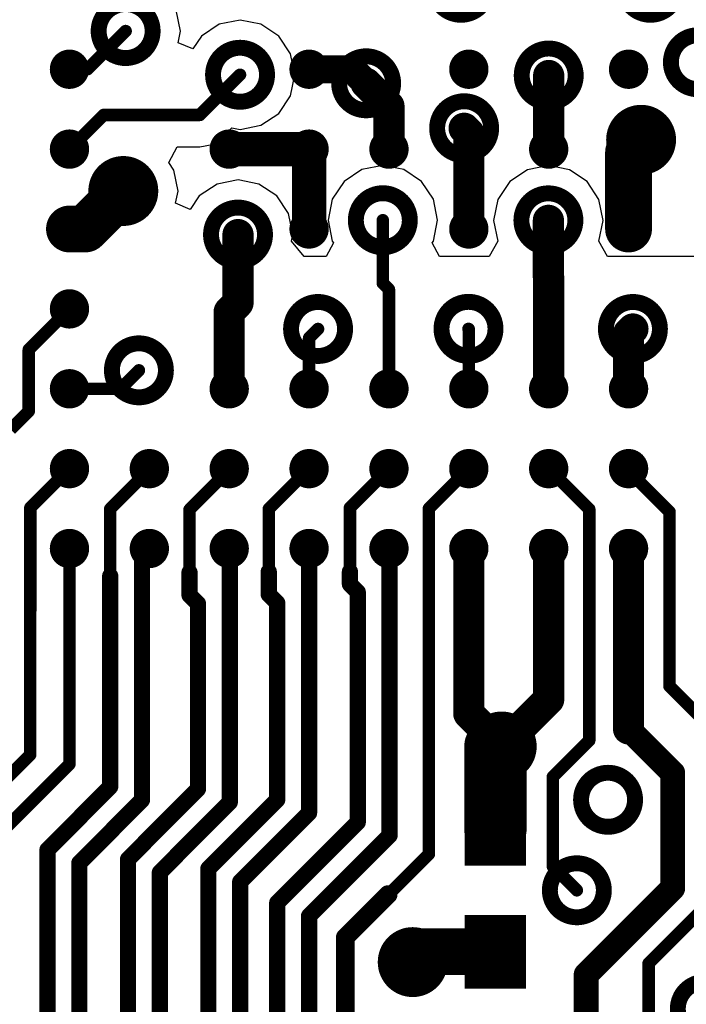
# Model space of a CAD drawing. Extents: x 32 to 97, y 17 to 119.
# Tile 11 of 24: x 67.92 to 73.35, y 83.02 to 91.03. Entities that reach past the tile are written whole.
import ezdxf

# ---------------------------------------------------------------- set-up
doc = ezdxf.new("R2010")
doc.units = 0
doc.layers.add('TOPLAYER', color=1, linetype='CONTINUOUS')

msp = doc.modelspace()

# ---------------------------------------------------------------- linework, layer by layer
at = {"layer": 'TOPLAYER'}
for p, q in [((69.22924178, 90.93854304), (69.19533532, 91.10900498)), ((69.71471197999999, 91.02838283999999), (69.54425004, 90.99447638)), ((69.88517392, 90.99447638), (69.71471197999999, 91.02838283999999)), ((69.21020956, 90.84286123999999), (69.22924178, 90.93854304)), ((69.54425004, 90.99447638), (69.39973927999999, 90.89791574)), ((70.02968468, 90.89791574), (69.88517392, 90.99447638)), ((69.39973927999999, 90.89791574), (69.32984101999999, 90.79330838)), ((70.12624532, 90.75340498), (70.02968468, 90.89791574)), ((69.32984101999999, 90.79330838), (69.21020956, 90.84286123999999)), ((70.16015177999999, 90.58294303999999), (70.12624532, 90.75340498)), ((70.12624532, 90.4124811), (70.16015177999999, 90.58294303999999)), ((70.02968468, 90.26797033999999), (70.12624532, 90.4124811)), ((69.88517392, 90.1714097), (70.02968468, 90.26797033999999)), ((69.57093782, 90.0729212), (69.64865927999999, 90.15064265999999)), ((69.64865927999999, 90.15064265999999), (69.71471197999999, 90.13750324)), ((69.71471197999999, 90.13750324), (69.88517392, 90.1714097)), ((69.4869197, 90.01678212), (69.57093782, 90.0729212)), ((69.13448454, 89.87006918), (69.20236604, 89.99706918)), ((69.20236604, 89.99706918), (69.38781397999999, 89.99706918)), ((69.38781397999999, 89.99706918), (69.4869197, 90.01678212)), ((69.17628531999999, 89.80750898), (69.13448454, 89.87006918)), ((70.70630004, 89.81083638), (70.56178928, 89.71427573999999)), ((70.87676198, 89.84474284), (70.70630004, 89.81083638)), ((71.04722392, 89.81083638), (70.87676198, 89.84474284)), ((71.19173468, 89.71427573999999), (71.04722392, 89.81083638)), ((72.22423198, 89.84372683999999), (72.05377003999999, 89.80982037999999)), ((72.39469392, 89.80982037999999), (72.22423198, 89.84372683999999)), ((69.21019178, 89.63704704), (69.17628531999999, 89.80750898)), ((72.05377003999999, 89.80982037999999), (71.90925928, 89.71325974)), ((72.53920468, 89.71325974), (72.39469392, 89.80982037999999)), ((69.52774004, 89.69399638), (69.38322928, 89.59743574)), ((69.69820198, 89.72790284), (69.52774004, 89.69399638)), ((69.86866392, 89.69399638), (69.69820198, 89.72790284)), ((70.01317467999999, 89.59743574), (69.86866392, 89.69399638)), ((70.56178928, 89.71427573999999), (70.46522863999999, 89.56976497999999)), ((71.28829531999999, 89.56976497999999), (71.19173468, 89.71427573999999)), ((71.90925928, 89.71325974), (71.81269864, 89.56874898)), ((72.63576531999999, 89.56874898), (72.53920468, 89.71325974)), ((69.19037216, 89.5374003), (69.21019178, 89.63704704)), ((69.38322928, 89.59743574), (69.31000361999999, 89.48784744)), ((70.10973532, 89.45292497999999), (70.01317467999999, 89.59743574)), ((69.31000361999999, 89.48784744), (69.19037216, 89.5374003)), ((70.46522863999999, 89.56976497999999), (70.43132218, 89.39930303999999)), ((71.32220178, 89.39930303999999), (71.28829531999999, 89.56976497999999)), ((71.81269864, 89.56874898), (71.77879218, 89.39828704)), ((72.66967178, 89.39828704), (72.63576531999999, 89.56874898)), ((70.14364178, 89.28246304), (70.10973532, 89.45292497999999)), ((70.43132218, 89.39930303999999), (70.46522863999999, 89.2288411)), ((71.28829531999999, 89.2288411), (71.32220178, 89.39930303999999)), ((71.77879218, 89.39828704), (71.81269864, 89.22782764)), ((72.63576531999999, 89.22782764), (72.66967178, 89.39828704)), ((70.13323794, 89.23015681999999), (70.14364178, 89.28246304)), ((70.2374643, 89.10315428), (70.13323794, 89.23015681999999)), ((70.4743701, 89.21516066), (70.4145023, 89.10315428)), ((70.46522863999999, 89.2288411), (70.4743701, 89.21516066)), ((71.27915386, 89.21516066), (71.28829531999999, 89.2288411)), ((71.33902166, 89.10315428), (71.27915386, 89.21516066)), ((71.81269864, 89.22782764), (71.74325757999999, 89.10315428)), ((72.70520637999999, 89.10315428), (72.63576531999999, 89.22782764)), ((70.4145023, 89.10315428), (70.2374643, 89.10315428)), ((71.74325757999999, 89.10315428), (71.33902166, 89.10315428)), ((74.2952667, 89.10315428), (72.70520637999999, 89.10315428))]:
    msp.add_line(p, q, dxfattribs=at)
for points, const_width in [([(71.29332198, 91.29058703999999, 1), (71.73274198, 91.29058703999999, 1)], 0.12954), ([(72.83510197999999, 91.29058703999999, 1), (73.27452198, 91.29058703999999, 1)], 0.12954), ([(68.56409198, 90.93854304, 1), (69.00351198, 90.93854304, 1)], 0.12954), ([(68.75840198, 90.93854304, 1), (68.80920198, 90.93854304, 1)], 0.0508), ([(73.22118198, 90.68479703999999, 1), (73.66060198, 90.68479703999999, 1)], 0.12954), ([(69.49500198, 90.58294303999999, 1), (69.93442198, 90.58294303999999, 1)], 0.12954), ([(72.00706197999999, 90.57684703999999, 1), (72.44648198, 90.57684703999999, 1)], 0.12954), ([(68.24664023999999, 90.62784769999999, 1), (68.40663991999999, 90.62784769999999, 1)], 0.15999968), ([(70.19664141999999, 90.62784769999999, 1), (70.35664109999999, 90.62784769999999, 1)], 0.15999968), ([(70.52116198, 90.51334704, 1), (70.96058198, 90.51334704, 1)], 0.12954), ([(71.49664136, 90.62784769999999, 1), (71.65664104, 90.62784769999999, 1)], 0.15999968), ([(72.79664129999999, 90.62784769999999, 1), (72.95664097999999, 90.62784769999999, 1)], 0.15999968), ([(70.21940998, 90.62790104, 1), (70.33370998, 90.62790104, 1)], 0.1143), ([(70.56916798, 90.62790104, 1), (70.68346797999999, 90.62790104, 1)], 0.1143), ([(70.56916798, 90.62790104, 1), (70.68346797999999, 90.62790104, 1)], 0.1143), ([(72.16301797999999, 90.57659303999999, 1), (72.29001798, 90.57659303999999, 1)], 0.127), ([(72.16301797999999, 90.57659303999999, 1), (72.29001798, 90.57659303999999, 1)], 0.127), ([(72.16327197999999, 90.57684703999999, 1), (72.29027198, 90.57684703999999, 1)], 0.127), ([(68.30120198, 90.62790104, 1), (68.35200198, 90.62790104, 1)], 0.0508), ([(68.44775998, 90.62790104, 1), (68.49855998, 90.62790104, 1)], 0.0508), ([(68.44775998, 90.62790104, 1), (68.49855998, 90.62790104, 1)], 0.0508), ([(69.68931198, 90.58294303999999, 1), (69.74011198, 90.58294303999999, 1)], 0.0508), ([(70.67737197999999, 90.51334704, 1), (70.80437198, 90.51334704, 1)], 0.127), ([(70.68372198, 90.51334704, 1), (70.79802198, 90.51334704, 1)], 0.1143), ([(70.86304598, 90.32767304, 1), (70.99004597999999, 90.32767304, 1)], 0.127), ([(70.86304598, 90.32767304, 1), (70.99004597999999, 90.32767304, 1)], 0.127), ([(71.31872197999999, 90.14758703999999, 1), (71.75814197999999, 90.14758703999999, 1)], 0.12954), ([(68.57933197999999, 90.25604503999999, 1), (68.63013198, 90.25604503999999, 1)], 0.0508), ([(68.57933197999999, 90.25604503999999, 1), (68.63013198, 90.25604503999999, 1)], 0.0508), ([(69.36241398, 90.25604503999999, 1), (69.41321398, 90.25604503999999, 1)], 0.0508), ([(69.36241398, 90.25604503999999, 1), (69.41321398, 90.25604503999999, 1)], 0.0508), ([(72.75890197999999, 90.05360703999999, 1), (73.19832198, 90.05360703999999, 1)], 0.12954), ([(71.47493198, 90.14758703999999, 1), (71.60193197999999, 90.14758703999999, 1)], 0.127), ([(71.51303198, 90.10948703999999, 1), (71.64003197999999, 90.10948703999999, 1)], 0.127), ([(71.51303198, 90.10948703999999, 1), (71.64003197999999, 90.10948703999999, 1)], 0.127), ([(72.88336197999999, 90.05360703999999, 1), (73.07386197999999, 90.05360703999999, 1)], 0.1905), ([(68.24664023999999, 89.97784646, 1), (68.40663991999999, 89.97784646, 1)], 0.15999968), ([(69.54664018, 89.97784646, 1), (69.70663986, 89.97784646, 1)], 0.15999968), ([(70.19664141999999, 89.97784646, 1), (70.35664109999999, 89.97784646, 1)], 0.15999968), ([(70.84664011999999, 89.97784646, 1), (71.0066398, 89.97784646, 1)], 0.15999968), ([(72.14664259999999, 89.97784646, 1), (72.30664227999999, 89.97784646, 1)], 0.15999968), ([(72.78125398, 89.95149904, 1), (72.97175398, 89.95149904, 1)], 0.1905), ([(72.78125398, 89.95149904, 1), (72.97175398, 89.95149904, 1)], 0.1905), ([(69.55672398, 89.97791504, 1), (69.69642397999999, 89.97791504, 1)], 0.1397), ([(70.20670998, 89.97791504, 1), (70.34640997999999, 89.97791504, 1)], 0.1397), ([(70.20670998, 89.97791504, 1), (70.34640997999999, 89.97791504, 1)], 0.1397), ([(70.86304598, 89.97791504, 1), (70.99004597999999, 89.97791504, 1)], 0.127), ([(72.16301797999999, 89.97791504, 1), (72.29001798, 89.97791504, 1)], 0.127), ([(68.30120198, 89.97791504, 1), (68.35200198, 89.97791504, 1)], 0.0508), ([(68.54504198, 89.63704704, 1), (68.98446197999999, 89.63704704, 1)], 0.12954), ([(68.66950197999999, 89.63704704, 1), (68.86000197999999, 89.63704704, 1)], 0.1905), ([(70.65705197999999, 89.39930303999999, 1), (71.09647197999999, 89.39930303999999, 1)], 0.12954), ([(72.00452197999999, 89.39828704, 1), (72.44394197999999, 89.39828704, 1)], 0.12954), ([(68.23135198, 89.32792904, 1), (68.42185198, 89.32792904, 1)], 0.1905), ([(68.36038398, 89.32792904, 1), (68.55088398, 89.32792904, 1)], 0.1905), ([(68.36038398, 89.32792904, 1), (68.55088398, 89.32792904, 1)], 0.1905), ([(69.47849198, 89.28246304, 1), (69.91791198, 89.28246304, 1)], 0.12954), ([(72.16073198, 89.39828704, 1), (72.28773197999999, 89.39828704, 1)], 0.127), ([(72.78125398, 89.32792904, 1), (72.97175398, 89.32792904, 1)], 0.1905), ([(68.24664023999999, 89.32784776, 1), (68.40663991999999, 89.32784776, 1)], 0.15999968), ([(70.19664141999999, 89.32784776, 1), (70.35664109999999, 89.32784776, 1)], 0.15999968), ([(70.20670998, 89.32792904, 1), (70.34640997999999, 89.32792904, 1)], 0.1397), ([(70.85136198, 89.39930303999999, 1), (70.90216198, 89.39930303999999, 1)], 0.0508), ([(71.49664136, 89.32784776, 1), (71.65664104, 89.32784776, 1)], 0.15999968), ([(71.51303198, 89.32792904, 1), (71.64003197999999, 89.32792904, 1)], 0.127), ([(72.79664129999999, 89.32784776, 1), (72.95664097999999, 89.32784776, 1)], 0.15999968), ([(69.63470198, 89.28246304, 1), (69.76170198, 89.28246304, 1)], 0.127), ([(72.16073198, 88.93600703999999, 1), (72.28773197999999, 88.93600703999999, 1)], 0.127), ([(72.16073198, 88.93600703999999, 1), (72.28773197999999, 88.93600703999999, 1)], 0.127), ([(72.16301797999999, 88.93372104, 1), (72.29001798, 88.93372104, 1)], 0.127), ([(72.16301797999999, 88.93372104, 1), (72.29001798, 88.93372104, 1)], 0.127), ([(70.85136198, 88.88622303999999, 1), (70.90216198, 88.88622303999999, 1)], 0.0508), ([(70.85136198, 88.88622303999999, 1), (70.90216198, 88.88622303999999, 1)], 0.0508), ([(69.63470198, 88.72620304, 1), (69.76170198, 88.72620304, 1)], 0.127), ([(69.63470198, 88.72620304, 1), (69.76170198, 88.72620304, 1)], 0.127), ([(70.90114598, 88.83643904, 1), (70.95194597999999, 88.83643904, 1)], 0.0508), ([(70.90114598, 88.83643904, 1), (70.95194597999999, 88.83643904, 1)], 0.0508), ([(68.24664023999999, 88.67784651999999, 1), (68.40663991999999, 88.67784651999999, 1)], 0.15999968), ([(69.56307398, 88.65457504, 1), (69.69007398, 88.65457504, 1)], 0.127), ([(69.56307398, 88.65457504, 1), (69.69007398, 88.65457504, 1)], 0.127), ([(70.13000198, 88.51436704, 1), (70.56942198, 88.51436704, 1)], 0.12954), ([(71.35428198, 88.51538303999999, 1), (71.79370198, 88.51538303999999, 1)], 0.12954), ([(72.69235398, 88.51436704, 1), (73.13177397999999, 88.51436704, 1)], 0.12954), ([(68.30120198, 88.67794303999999, 1), (68.35200198, 88.67794303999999, 1)], 0.0508), ([(72.84856398, 88.51436704, 1), (72.97556397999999, 88.51436704, 1)], 0.127), ([(70.32431197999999, 88.51436704, 1), (70.37511198, 88.51436704, 1)], 0.0508), ([(71.54859198, 88.51538303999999, 1), (71.59939198, 88.51538303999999, 1)], 0.0508), ([(71.55113198, 88.51284303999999, 1), (71.60193197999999, 88.51284303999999, 1)], 0.0508), ([(71.55113198, 88.51284303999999, 1), (71.60193197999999, 88.51284303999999, 1)], 0.0508), ([(72.81300397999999, 88.47880703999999, 1), (72.94000398, 88.47880703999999, 1)], 0.127), ([(72.81300397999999, 88.47880703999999, 1), (72.94000398, 88.47880703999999, 1)], 0.127), ([(68.67204198, 88.17781704, 1), (69.11146198, 88.17781704, 1)], 0.12954), ([(70.25115998, 88.44121503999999, 1), (70.30195997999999, 88.44121503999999, 1)], 0.0508), ([(70.25115998, 88.44121503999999, 1), (70.30195997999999, 88.44121503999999, 1)], 0.0508), ([(67.96973197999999, 88.34647303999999, 1), (68.02053198, 88.34647303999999, 1)], 0.0508), ([(67.96973197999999, 88.34647303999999, 1), (68.02053198, 88.34647303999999, 1)], 0.0508), ([(68.86635197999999, 88.17781704, 1), (68.91715198, 88.17781704, 1)], 0.0508), ([(68.24664023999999, 88.02784781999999, 1), (68.40663991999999, 88.02784781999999, 1)], 0.15999968), ([(69.54664018, 88.02784781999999, 1), (69.70663986, 88.02784781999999, 1)], 0.15999968), ([(69.56307398, 88.02795703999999, 1), (69.69007398, 88.02795703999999, 1)], 0.127), ([(70.19664141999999, 88.02784781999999, 1), (70.35664109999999, 88.02784781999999, 1)], 0.15999968), ([(70.84664011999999, 88.02784781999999, 1), (71.0066398, 88.02784781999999, 1)], 0.15999968), ([(71.49664136, 88.02784781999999, 1), (71.65664104, 88.02784781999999, 1)], 0.15999968), ([(72.14664259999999, 88.02784781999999, 1), (72.30664227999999, 88.02784781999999, 1)], 0.15999968), ([(72.16301797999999, 88.02795703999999, 1), (72.29001798, 88.02795703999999, 1)], 0.127), ([(72.79664129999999, 88.02784781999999, 1), (72.95664097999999, 88.02784781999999, 1)], 0.15999968), ([(72.81300397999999, 88.02795703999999, 1), (72.94000398, 88.02795703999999, 1)], 0.127), ([(68.30120198, 88.02795703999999, 1), (68.35200198, 88.02795703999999, 1)], 0.0508), ([(68.71649198, 88.02795703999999, 1), (68.76729198, 88.02795703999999, 1)], 0.0508), ([(68.71649198, 88.02795703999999, 1), (68.76729198, 88.02795703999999, 1)], 0.0508), ([(70.25115998, 88.02795703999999, 1), (70.30195997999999, 88.02795703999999, 1)], 0.0508), ([(70.90114598, 88.02795703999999, 1), (70.95194597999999, 88.02795703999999, 1)], 0.0508), ([(71.55113198, 88.02795703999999, 1), (71.60193197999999, 88.02795703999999, 1)], 0.0508), ([(67.96973197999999, 87.84507703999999, 1), (68.02053198, 87.84507703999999, 1)], 0.0508), ([(67.96973197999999, 87.84507703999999, 1), (68.02053198, 87.84507703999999, 1)], 0.0508), ([(68.24664023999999, 87.37784658, 1), (68.40663991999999, 87.37784658, 1)], 0.15999968), ([(68.89664148, 87.37784658, 1), (69.05664116, 87.37784658, 1)], 0.15999968), ([(69.54664018, 87.37784658, 1), (69.70663986, 87.37784658, 1)], 0.15999968), ([(70.19664141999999, 87.37784658, 1), (70.35664109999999, 87.37784658, 1)], 0.15999968), ([(70.84664011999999, 87.37784658, 1), (71.0066398, 87.37784658, 1)], 0.15999968), ([(71.49664136, 87.37784658, 1), (71.65664104, 87.37784658, 1)], 0.15999968), ([(72.14664259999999, 87.37784658, 1), (72.30664227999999, 87.37784658, 1)], 0.15999968), ([(72.79664129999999, 87.37784658, 1), (72.95664097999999, 87.37784658, 1)], 0.15999968), ([(68.30120198, 87.37797103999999, 1), (68.35200198, 87.37797103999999, 1)], 0.0508), ([(68.95118798, 87.37797103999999, 1), (69.00198798, 87.37797103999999, 1)], 0.0508), ([(68.95118798, 87.36857304, 1), (69.00198798, 87.36857304, 1)], 0.0508), ([(68.95118798, 87.36857304, 1), (69.00198798, 87.36857304, 1)], 0.0508), ([(69.60638098, 87.37255322, 1), (69.65718097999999, 87.37255322, 1)], 0.0508), ([(70.25115998, 87.37797103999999, 1), (70.30195997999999, 87.37797103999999, 1)], 0.0508), ([(70.90114598, 87.37797103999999, 1), (70.95194597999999, 87.37797103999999, 1)], 0.0508), ([(71.55113198, 87.37797103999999, 1), (71.60193197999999, 87.37797103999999, 1)], 0.0508), ([(72.20111797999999, 87.37797103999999, 1), (72.25191798, 87.37797103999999, 1)], 0.0508), ([(72.85110397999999, 87.37797103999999, 1), (72.90190398, 87.37797103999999, 1)], 0.0508), ([(72.85110397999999, 87.36044504, 1), (72.90190398, 87.36044504, 1)], 0.0508), ([(72.85110397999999, 87.36044504, 1), (72.90190398, 87.36044504, 1)], 0.0508), ([(67.98243198, 87.05920103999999, 1), (68.03323198, 87.05920103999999, 1)], 0.0508), ([(67.98243198, 87.05920103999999, 1), (68.03323198, 87.05920103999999, 1)], 0.0508), ([(68.63267198, 87.05005704, 1), (68.68347198, 87.05005704, 1)], 0.0508), ([(68.63267198, 87.05005704, 1), (68.68347198, 87.05005704, 1)], 0.0508), ([(69.27821297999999, 87.04438522, 1), (69.32901298, 87.04438522, 1)], 0.0508), ([(69.27821297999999, 87.04438522, 1), (69.32901298, 87.04438522, 1)], 0.0508), ([(69.92299197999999, 87.04980304, 1), (69.97379198, 87.04980304, 1)], 0.0508), ([(69.92299197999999, 87.04980304, 1), (69.97379198, 87.04980304, 1)], 0.0508), ([(70.58364598, 87.06047104, 1), (70.63444598, 87.06047104, 1)], 0.0508), ([(70.58364598, 87.06047104, 1), (70.63444598, 87.06047104, 1)], 0.0508), ([(71.22626598, 87.05310503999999, 1), (71.27706597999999, 87.05310503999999, 1)], 0.0508), ([(71.22626598, 87.05310503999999, 1), (71.27706597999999, 87.05310503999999, 1)], 0.0508), ([(72.53157198, 87.04751703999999, 1), (72.58237197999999, 87.04751703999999, 1)], 0.0508), ([(72.53157198, 87.04751703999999, 1), (72.58237197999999, 87.04751703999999, 1)], 0.0508), ([(73.17419197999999, 87.03735703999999, 1), (73.22499198, 87.03735703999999, 1)], 0.0508), ([(73.18456787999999, 87.02698113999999, 1), (73.23536788, 87.02698113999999, 1)], 0.0508), ([(68.24664023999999, 86.72784788, 1), (68.40663991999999, 86.72784788, 1)], 0.15999968), ([(68.89664148, 86.72784788, 1), (69.05664116, 86.72784788, 1)], 0.15999968), ([(69.54664018, 86.72784788, 1), (69.70663986, 86.72784788, 1)], 0.15999968), ([(70.19664141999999, 86.72784788, 1), (70.35664109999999, 86.72784788, 1)], 0.15999968), ([(70.84664011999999, 86.72784788, 1), (71.0066398, 86.72784788, 1)], 0.15999968), ([(71.49664136, 86.72784788, 1), (71.65664104, 86.72784788, 1)], 0.15999968), ([(71.51303198, 86.72798504, 1), (71.64003197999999, 86.72798504, 1)], 0.127), ([(72.14664259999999, 86.72784788, 1), (72.30664227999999, 86.72784788, 1)], 0.15999968), ([(72.16301797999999, 86.72798504, 1), (72.29001798, 86.72798504, 1)], 0.127), ([(72.79664129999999, 86.72784534, 1), (72.95664097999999, 86.72784534, 1)], 0.15999968), ([(72.81300397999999, 86.72798504, 1), (72.94000398, 86.72798504, 1)], 0.127), ([(68.30120198, 86.72798504, 1), (68.35200198, 86.72798504, 1)], 0.0508), ([(68.94876228, 86.72255451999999, 1), (69.01480228, 86.72255451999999, 1)], 0.06604), ([(69.59876098, 86.72256722, 1), (69.66480098, 86.72256722, 1)], 0.06604), ([(70.24353998, 86.72798504, 1), (70.30957998, 86.72798504, 1)], 0.06604), ([(70.89876092, 86.72255451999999, 1), (70.96480092, 86.72255451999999, 1)], 0.06604), ([(68.88413197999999, 86.65792422, 1), (68.95017198, 86.65792422, 1)], 0.06604), ([(68.88413197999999, 86.65792422, 1), (68.95017198, 86.65792422, 1)], 0.06604), ([(68.62505198, 86.50473428, 1), (68.69109198, 86.50473428, 1)], 0.06604), ([(68.63267198, 86.50473428, 1), (68.68347198, 86.50473428, 1)], 0.0508), ([(69.27059297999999, 86.53409922, 1), (69.33663297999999, 86.53409922, 1)], 0.06604), ([(69.27821297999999, 86.53409922, 1), (69.32901298, 86.53409922, 1)], 0.0508), ([(69.91537197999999, 86.53951703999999, 1), (69.98141197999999, 86.53951703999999, 1)], 0.06604), ([(69.92299197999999, 86.53951703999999, 1), (69.97379198, 86.53951703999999, 1)], 0.0508), ([(70.57602598, 86.53951703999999, 1), (70.64206598, 86.53951703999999, 1)], 0.06604), ([(70.58364598, 86.53951703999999, 1), (70.63444598, 86.53951703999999, 1)], 0.0508), ([(70.57602598, 86.43766303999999, 1), (70.64206598, 86.43766303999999, 1)], 0.06604), ([(70.57602598, 86.43766303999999, 1), (70.64206598, 86.43766303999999, 1)], 0.06604), ([(69.27059297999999, 86.34867922, 1), (69.33663297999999, 86.34867922, 1)], 0.06604), ([(69.27059297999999, 86.34867922, 1), (69.33663297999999, 86.34867922, 1)], 0.06604), ([(69.91537197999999, 86.35409704, 1), (69.98141197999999, 86.35409704, 1)], 0.06604), ([(69.91537197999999, 86.35409704, 1), (69.98141197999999, 86.35409704, 1)], 0.06604), ([(70.63968091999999, 86.3740081, 1), (70.70572091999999, 86.3740081, 1)], 0.06604), ([(70.63968091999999, 86.3740081, 1), (70.70572091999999, 86.3740081, 1)], 0.06604), ([(69.33944222, 86.27982997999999, 1), (69.40548222, 86.27982997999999, 1)], 0.06604), ([(69.33944222, 86.27982997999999, 1), (69.40548222, 86.27982997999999, 1)], 0.06604), ([(69.59852221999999, 86.27983252, 1), (69.66456222, 86.27983252, 1)], 0.06604), ([(69.59852221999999, 86.27983252, 1), (69.66456222, 86.27983252, 1)], 0.06604), ([(69.59876098, 86.28007128, 1), (69.66480098, 86.28007128, 1)], 0.06604), ([(69.59876098, 86.28007128, 1), (69.66480098, 86.28007128, 1)], 0.06604), ([(69.98445998, 86.28500903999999, 1), (70.05049998, 86.28500903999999, 1)], 0.06604), ([(69.98445998, 86.28500903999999, 1), (70.05049998, 86.28500903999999, 1)], 0.06604), ([(67.98141598, 86.22258599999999, 1), (68.03221597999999, 86.22258599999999, 1)], 0.0508), ([(67.98141598, 86.22258599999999, 1), (68.03221597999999, 86.22258599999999, 1)], 0.0508), ([(67.98243198, 86.223602, 1), (68.03323198, 86.223602, 1)], 0.0508), ([(67.98243198, 86.223602, 1), (68.03323198, 86.223602, 1)], 0.0508), ([(73.18456787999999, 85.60699668, 1), (73.23536788, 85.60699668, 1)], 0.0508), ([(73.18456787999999, 85.60699668, 1), (73.23536788, 85.60699668, 1)], 0.0508), ([(72.16301797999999, 85.49913303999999, 1), (72.29001798, 85.49913303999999, 1)], 0.127), ([(72.16301797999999, 85.49913303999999, 1), (72.29001798, 85.49913303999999, 1)], 0.127), ([(71.51303198, 85.38508704, 1), (71.64003197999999, 85.38508704, 1)], 0.127), ([(71.51303198, 85.38508704, 1), (71.64003197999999, 85.38508704, 1)], 0.127), ([(71.66607968, 85.11313686, 1), (71.92007968, 85.11313686, 1)], 0.254), ([(71.66607968, 85.11313686, 1), (71.92007968, 85.11313686, 1)], 0.254), ([(71.62479198, 85.11711704, 1), (72.06421198, 85.11711704, 1)], 0.12954), ([(71.69378092, 85.1408381, 1), (71.94778092, 85.1408381, 1)], 0.254), ([(72.81300397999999, 85.26039589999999, 1), (72.94000398, 85.26039589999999, 1)], 0.127), ([(72.82570398, 85.26039589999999, 1), (72.92730397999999, 85.26039589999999, 1)], 0.1016), ([(71.75728092, 85.1408381, 1), (71.88428092, 85.1408381, 1)], 0.127), ([(71.75728092, 85.1408381, 1), (71.88428092, 85.1408381, 1)], 0.127), ([(71.78100198, 85.11711704, 1), (71.90800198, 85.11711704, 1)], 0.127), ([(71.78100198, 85.11711704, 1), (71.90800198, 85.11711704, 1)], 0.127), ([(72.53157198, 85.16654544, 1), (72.58237197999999, 85.16654544, 1)], 0.0508), ([(72.53157198, 85.16654544, 1), (72.58237197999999, 85.16654544, 1)], 0.0508), ([(67.98141598, 85.04901201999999, 1), (68.03221597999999, 85.04901201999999, 1)], 0.0508), ([(67.98141598, 85.04901201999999, 1), (68.03221597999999, 85.04901201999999, 1)], 0.0508), ([(68.30120198, 84.97397534, 1), (68.35200198, 84.97397534, 1)], 0.0508), ([(68.30120198, 84.97397534, 1), (68.35200198, 84.97397534, 1)], 0.0508), ([(72.49007092, 84.68355428, 1), (72.92949091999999, 84.68355428, 1)], 0.12954), ([(73.18476092, 84.90133895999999, 1), (73.28636091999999, 84.90133895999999, 1)], 0.1016), ([(73.18476092, 84.90133895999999, 1), (73.28636091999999, 84.90133895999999, 1)], 0.1016), ([(68.62505198, 84.78981264, 1), (68.69109198, 84.78981264, 1)], 0.06604), ([(68.62505198, 84.78981264, 1), (68.69109198, 84.78981264, 1)], 0.06604), ([(72.23480092, 84.86977438, 1), (72.28560092, 84.86977438, 1)], 0.0508), ([(72.23480092, 84.86977438, 1), (72.28560092, 84.86977438, 1)], 0.0508), ([(69.33944222, 84.77141796, 1), (69.40548222, 84.77141796, 1)], 0.06604), ([(69.33944222, 84.77141796, 1), (69.40548222, 84.77141796, 1)], 0.06604), ([(68.88413197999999, 84.68250017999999, 1), (68.95017198, 84.68250017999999, 1)], 0.06604), ([(68.88413197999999, 84.68250017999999, 1), (68.95017198, 84.68250017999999, 1)], 0.06604), ([(69.59852221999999, 84.66410549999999, 1), (69.66456222, 84.66410549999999, 1)], 0.06604), ([(69.59852221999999, 84.66410549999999, 1), (69.66456222, 84.66410549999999, 1)], 0.06604), ([(69.93079994, 84.6299933, 1), (69.99683994, 84.6299933, 1)], 0.06604), ([(69.93080248, 84.6299933, 1), (69.99684248, 84.6299933, 1)], 0.06604), ([(69.98445998, 84.68365333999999, 1), (70.05049998, 84.68365333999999, 1)], 0.06604), ([(69.98445998, 84.68365333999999, 1), (70.05049998, 84.68365333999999, 1)], 0.06604), ([(71.66607968, 84.44695582, 1), (71.92007968, 84.44695582, 1)], 0.254), ([(71.66810152, 84.44700154, 1), (71.91809848, 84.44700154, 1)], 0.2499995), ([(68.38765088, 84.55241154, 1), (68.45369088, 84.55241154, 1)], 0.06604), ([(68.38765088, 84.55241154, 1), (68.45369088, 84.55241154, 1)], 0.06604), ([(68.38765088, 84.54988424, 1), (68.45369088, 84.54988424, 1)], 0.06604), ([(68.38765088, 84.54988424, 1), (68.45369088, 84.54988424, 1)], 0.06604), ([(70.24353998, 84.57633833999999, 1), (70.30957998, 84.57633833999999, 1)], 0.06604), ([(70.24353998, 84.57633833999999, 1), (70.30957998, 84.57633833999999, 1)], 0.06604), ([(70.63968091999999, 84.50067428, 1), (70.70572091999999, 84.50067428, 1)], 0.06604), ([(70.63968091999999, 84.50067428, 1), (70.70572091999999, 84.50067428, 1)], 0.06604), ([(68.64673087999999, 84.44509907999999, 1), (68.71277088, 84.44509907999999, 1)], 0.06604), ([(68.64673087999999, 84.44509907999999, 1), (68.71277088, 84.44509907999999, 1)], 0.06604), ([(68.64673087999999, 84.44256924, 1), (68.71277088, 84.44256924, 1)], 0.06604), ([(68.64673087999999, 84.44256924, 1), (68.71277088, 84.44256924, 1)], 0.06604), ([(70.89876092, 84.39335928, 1), (70.96480092, 84.39335928, 1)], 0.06604), ([(70.89876092, 84.39335928, 1), (70.96480092, 84.39335928, 1)], 0.06604), ([(68.90581087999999, 84.33778661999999, 1), (68.97185087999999, 84.33778661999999, 1)], 0.06604), ([(68.90581087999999, 84.33778661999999, 1), (68.97185087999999, 84.33778661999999, 1)], 0.06604), ([(68.90581087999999, 84.33525678, 1), (68.97185087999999, 84.33525678, 1)], 0.06604), ([(68.90581087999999, 84.33525678, 1), (68.97185087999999, 84.33525678, 1)], 0.06604), ([(68.11492092, 84.27715427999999, 1), (68.18096091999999, 84.27715427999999, 1)], 0.06604), ([(68.11492092, 84.27715427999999, 1), (68.18096091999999, 84.27715427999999, 1)], 0.06604), ([(69.16489088, 84.23047416, 1), (69.23093088, 84.23047416, 1)], 0.06604), ([(69.16489088, 84.23047416, 1), (69.23093088, 84.23047416, 1)], 0.06604), ([(69.16489088, 84.22794431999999, 1), (69.23093088, 84.22794431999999, 1)], 0.06604), ([(69.16489088, 84.22794431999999, 1), (69.23093088, 84.22794431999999, 1)], 0.06604), ([(71.22626598, 84.24143934, 1), (71.27706597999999, 84.24143934, 1)], 0.0508), ([(71.22626598, 84.24143934, 1), (71.27706597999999, 84.24143934, 1)], 0.0508), ([(68.37400092, 84.16983927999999, 1), (68.44004092, 84.16983927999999, 1)], 0.06604), ([(68.37400092, 84.16983927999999, 1), (68.44004092, 84.16983927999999, 1)], 0.06604), ([(68.77024091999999, 84.19968682, 1), (68.83628092, 84.19968682, 1)], 0.06604), ([(68.77024091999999, 84.19968682, 1), (68.83628092, 84.19968682, 1)], 0.06604), ([(72.23607091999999, 83.94695428, 1), (72.67549092, 83.94695428, 1)], 0.12954), ([(69.02932091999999, 84.09237436, 1), (69.09536091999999, 84.09237436, 1)], 0.06604), ([(69.02932091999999, 84.09237436, 1), (69.09536091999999, 84.09237436, 1)], 0.06604), ([(69.42397088, 84.1231617, 1), (69.49001088, 84.1231617, 1)], 0.06604), ([(69.42397088, 84.1231617, 1), (69.49001088, 84.1231617, 1)], 0.06604), ([(72.23480092, 84.14253427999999, 1), (72.28560092, 84.14253427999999, 1)], 0.0508), ([(72.23480092, 84.14253427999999, 1), (72.28560092, 84.14253427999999, 1)], 0.0508), ([(69.68305088, 84.01584924, 1), (69.74909088, 84.01584924, 1)], 0.06604), ([(69.68305088, 84.01584924, 1), (69.74909088, 84.01584924, 1)], 0.06604), ([(73.18476092, 83.96473428, 1), (73.28636091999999, 83.96473428, 1)], 0.1016), ([(73.18476092, 83.96473428, 1), (73.28636091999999, 83.96473428, 1)], 0.1016), ([(70.88161592, 83.91202166, 1), (70.95781592, 83.91202166, 1)], 0.0762), ([(72.43038091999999, 83.94695428, 1), (72.48118092, 83.94695428, 1)], 0.0508), ([(69.98436092, 83.84535428, 1), (70.05040092, 83.84535428, 1)], 0.06604), ([(69.98436092, 83.84535428, 1), (70.05040092, 83.84535428, 1)], 0.06604), ([(70.89558084, 83.9107542, 1), (70.94638083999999, 83.9107542, 1)], 0.0508), ([(70.24344092, 83.73803928, 1), (70.30948092, 83.73803928, 1)], 0.06604), ([(70.24344092, 83.73803928, 1), (70.30948092, 83.73803928, 1)], 0.06604), ([(70.90026968, 83.36275427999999, 1), (71.33968967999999, 83.36275427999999, 1)], 0.12954), ([(71.66810152, 83.447001, 1), (71.91809848, 83.447001, 1)], 0.2499995), ([(70.53300091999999, 83.56340666, 1), (70.60920091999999, 83.56340666, 1)], 0.0762), ([(70.53300091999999, 83.56340666, 1), (70.60920091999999, 83.56340666, 1)], 0.0762), ([(71.10893068, 83.44695528, 1), (71.29943068, 83.44695528, 1)], 0.1905), ([(71.10893068, 83.44695528, 1), (71.29943068, 83.44695528, 1)], 0.1905), ([(71.72553092, 83.44695528, 1), (71.91603092, 83.44695528, 1)], 0.1905), ([(71.02472968, 83.36275427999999, 1), (71.21522968, 83.36275427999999, 1)], 0.1905), ([(73.01458092, 83.35317339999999, 1), (73.06538092, 83.35317339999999, 1)], 0.0508), ([(73.01458092, 83.35317339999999, 1), (73.06538092, 83.35317339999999, 1)], 0.0508), ([(72.48118092, 83.26115428, 1), (72.58278091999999, 83.26115428, 1)], 0.1016), ([(72.48118092, 83.26115428, 1), (72.58278091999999, 83.26115428, 1)], 0.1016), ([(73.27747092, 82.98175427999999, 1), (73.71689092, 82.98175427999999, 1)], 0.12954)]:
    msp.add_lwpolyline(points, format="xyb", close=True, dxfattribs=dict(at, const_width=const_width))
for points, const_width in [([(68.47315997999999, 90.62790104), (68.78380197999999, 90.93854304)], 0.1016), ([(70.27655998, 90.62790104), (70.62631798, 90.62790104)], 0.2286), ([(70.62631798, 90.62790104), (70.74087198, 90.51334704)], 0.2286), ([(72.22651798, 90.57659303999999), (72.22677198, 90.57684703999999)], 0.254), ([(72.22651798, 89.97791504), (72.22651798, 90.57659303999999)], 0.254), ([(68.32660197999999, 90.62790104), (68.47315997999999, 90.62790104)], 0.1016), ([(69.38781397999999, 90.25604503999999), (69.71471197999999, 90.58294303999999)], 0.1016), ([(70.74087198, 90.51334704), (70.92654598, 90.32767304)], 0.254), ([(70.92654598, 89.97791504), (70.92654598, 90.32767304)], 0.254), ([(68.32660197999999, 89.97791504), (68.60473198, 90.25604503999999)], 0.1016), ([(68.60473198, 90.25604503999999), (69.38781397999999, 90.25604503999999)], 0.1016), ([(71.53843198, 90.14758703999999), (71.57653198, 90.10948703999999)], 0.254), ([(71.57653198, 89.32792904), (71.57653198, 90.10948703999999)], 0.254), ([(72.87650398, 89.95149904), (72.97861198, 90.05360703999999)], 0.381), ([(72.87650398, 89.32792904), (72.87650398, 89.95149904)], 0.381), ([(69.62657397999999, 89.97791504), (70.27655998, 89.97791504)], 0.2794), ([(70.27655998, 89.32792904), (70.27655998, 89.97791504)], 0.2794), ([(68.45563398, 89.32792904), (68.76475198, 89.63704704)], 0.381), ([(68.32660197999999, 89.32792904), (68.45563398, 89.32792904)], 0.381), ([(72.22423198, 88.93600703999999), (72.22423198, 89.39828704)], 0.254), ([(70.87676198, 88.88622303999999), (70.87676198, 89.39930303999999)], 0.1016), ([(69.69820198, 88.72620304), (69.69820198, 89.28246304)], 0.254), ([(72.22423198, 88.93600703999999), (72.22651798, 88.93372104)], 0.254), ([(72.22651798, 88.02795703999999), (72.22651798, 88.93372104)], 0.254), ([(70.87676198, 88.88622303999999), (70.92654598, 88.83643904)], 0.1016), ([(69.62657397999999, 88.65457504), (69.69820198, 88.72620304)], 0.254), ([(70.92654598, 88.02795703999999), (70.92654598, 88.83643904)], 0.1016), ([(69.62657397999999, 88.02795703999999), (69.62657397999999, 88.65457504)], 0.254), ([(67.99513198, 88.34647303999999), (68.32660197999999, 88.67794303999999)], 0.1016), ([(72.87650398, 88.47880703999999), (72.91206398, 88.51436704)], 0.254), ([(70.27655998, 88.44121503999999), (70.34971198, 88.51436704)], 0.1016), ([(71.57399198, 88.51538303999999), (71.57653198, 88.51284303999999)], 0.1016), ([(71.57653198, 88.02795703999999), (71.57653198, 88.51284303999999)], 0.1016), ([(72.87650398, 88.02795703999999), (72.87650398, 88.47880703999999)], 0.254), ([(70.27655998, 88.02795703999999), (70.27655998, 88.44121503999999)], 0.1016), ([(67.99513198, 87.84507703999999), (67.99513198, 88.34647303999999)], 0.1016), ([(68.74189197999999, 88.02795703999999), (68.89175198, 88.17781704)], 0.1016), ([(68.32660197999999, 88.02795703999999), (68.74189197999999, 88.02795703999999)], 0.1016), ([(67.84781198, 87.69775704), (67.99513198, 87.84507703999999)], 0.1016), ([(68.00783197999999, 87.05920103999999), (68.32660197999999, 87.37797103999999)], 0.1016), ([(68.65807198, 87.05005704), (68.97658797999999, 87.36857304)], 0.1016), ([(68.97658797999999, 87.36857304), (68.97658797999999, 87.37797103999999)], 0.1016), ([(69.30361298, 87.04438522), (69.63178098, 87.37255322)], 0.1016), ([(69.94839198, 87.04980304), (70.27655998, 87.37797103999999)], 0.1016), ([(70.60904597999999, 87.06047104), (70.92654598, 87.37797103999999)], 0.1016), ([(71.25166598, 87.05310503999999), (71.57653198, 87.37797103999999)], 0.1016), ([(72.22651798, 87.37797103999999), (72.55697198, 87.04751703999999)], 0.1016), ([(72.87650398, 87.36044504), (72.87650398, 87.37797103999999)], 0.1016), ([(72.87650398, 87.36044504), (73.19959198, 87.03735703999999)], 0.1016), ([(68.00783197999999, 86.223602), (68.00783197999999, 87.05920103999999)], 0.1016), ([(68.65807198, 86.50473428), (68.65807198, 87.05005704)], 0.1016), ([(69.30361298, 86.53409922), (69.30361298, 87.04438522)], 0.1016), ([(69.94839198, 86.53951703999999), (69.94839198, 87.04980304)], 0.1016), ([(70.60904597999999, 86.53951703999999), (70.60904597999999, 87.06047104)], 0.1016), ([(71.25166598, 84.24143934), (71.25166598, 87.05310503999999)], 0.1016), ([(72.55697198, 85.16654544), (72.55697198, 87.04751703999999)], 0.1016), ([(73.20996788, 85.60699668), (73.20996788, 87.02698113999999)], 0.1016), ([(71.57653198, 85.38508704), (71.57653198, 86.72798504)], 0.254), ([(72.22651798, 85.49913303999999), (72.22651798, 86.72798504)], 0.254), ([(72.87650398, 85.26039589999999), (72.87650398, 86.72798504)], 0.254), ([(68.32660197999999, 84.97397534), (68.32660197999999, 86.72798504)], 0.1016), ([(68.91715198, 86.65792422), (68.98178227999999, 86.72255451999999)], 0.13208), ([(69.63178098, 86.28007128), (69.63178098, 86.72256722)], 0.13208), ([(70.27655998, 84.57633833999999), (70.27655998, 86.72798504)], 0.13208), ([(70.93178092, 84.39335928), (70.93178092, 86.72255451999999)], 0.13208), ([(68.91715198, 84.68250017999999), (68.91715198, 86.65792422)], 0.13208), ([(68.65807198, 84.78981264), (68.65807198, 86.50473428)], 0.13208), ([(69.30361298, 86.34867922), (69.30361298, 86.53409922)], 0.13208), ([(69.94839198, 86.35409704), (69.94839198, 86.53951703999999)], 0.13208), ([(70.60904597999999, 86.43766303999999), (70.60904597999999, 86.53951703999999)], 0.13208), ([(70.60904597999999, 86.43766303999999), (70.67270092, 86.3740081)], 0.13208), ([(69.30361298, 86.34867922), (69.37246222, 86.27982997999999)], 0.13208), ([(69.94839198, 86.35409704), (70.01747997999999, 86.28500903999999)], 0.13208), ([(70.67270092, 84.50067428), (70.67270092, 86.3740081)], 0.13208), ([(69.37246222, 84.77141796), (69.37246222, 86.27982997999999)], 0.13208), ([(69.63154222, 86.27983252), (69.63178098, 86.28007128)], 0.13208), ([(69.63154222, 84.66410549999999), (69.63154222, 86.27983252)], 0.13208), ([(70.01747997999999, 84.68365333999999), (70.01747997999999, 86.28500903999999)], 0.13208), ([(68.00681598, 86.22258599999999), (68.00783197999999, 86.223602)], 0.1016), ([(68.00681598, 85.04901201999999), (68.00681598, 86.22258599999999)], 0.1016), ([(73.20996788, 85.60699668), (73.51496092, 85.30200364)], 0.1016), ([(71.84450197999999, 85.11711704), (72.22651798, 85.49913303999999)], 0.254), ([(71.57653198, 85.38508704), (71.82078091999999, 85.1408381)], 0.254), ([(71.79307967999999, 85.11313686), (71.82078091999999, 85.1408381)], 0.508), ([(71.79307967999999, 84.44695582), (71.79307967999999, 85.11313686)], 0.508), ([(72.87650398, 85.26039589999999), (73.23556092, 84.90133895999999)], 0.2032), ([(71.82078091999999, 85.1408381), (71.84450197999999, 85.11711704)], 0.254), ([(72.26020092, 84.86977438), (72.55697198, 85.16654544)], 0.1016), ([(67.37578092, 84.41797695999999), (68.00681598, 85.04901201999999)], 0.1016), ([(67.78218092, 84.42955427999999), (68.32660197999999, 84.97397534)], 0.1016), ([(73.23556092, 83.96473428), (73.23556092, 84.90133895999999)], 0.2032), ([(68.42067088, 84.55241154), (68.65807198, 84.78981264)], 0.13208), ([(71.66810152, 84.14700214), (71.66810152, 84.74700093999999)], 0.2499995), ([(71.91809848, 84.14700214), (71.91809848, 84.74700093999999)], 0.2499995), ([(72.26020092, 84.14253427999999), (72.26020092, 84.86977438)], 0.1016), ([(68.93883088, 84.33778661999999), (69.37246222, 84.77141796)], 0.13208), ([(68.67975088, 84.44509907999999), (68.91715198, 84.68250017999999)], 0.13208), ([(69.19791088, 84.23047416), (69.63154222, 84.66410549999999)], 0.13208), ([(69.45699087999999, 84.1231617), (69.96382247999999, 84.6299933)], 0.13208), ([(69.96381994, 84.6299933), (70.01747997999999, 84.68365333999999)], 0.13208), ([(72.0430995, 84.59700124), (71.5431005, 84.59700124)], 0.2999994), ([(68.14794092, 84.27715427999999), (68.42067088, 84.54988424)], 0.13208), ([(68.42067088, 84.54988424), (68.42067088, 84.55241154)], 0.13208), ([(69.71607087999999, 84.01584924), (70.27655998, 84.57633833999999)], 0.13208), ([(70.01738092, 83.84535428), (70.67270092, 84.50067428)], 0.13208), ([(68.40702092, 84.16983927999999), (68.67975088, 84.44256924)], 0.13208), ([(68.67975088, 84.44256924), (68.67975088, 84.44509907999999)], 0.13208), ([(70.27646091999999, 83.73803928), (70.93178092, 84.39335928)], 0.13208), ([(72.0430995, 84.29700184), (71.5431005, 84.29700184)], 0.2999994), ([(68.80326092, 84.19968682), (68.93883088, 84.33525678)], 0.13208), ([(68.93883088, 84.33525678), (68.93883088, 84.33778661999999)], 0.13208), ([(68.14794092, 80.85635848), (68.14794092, 84.27715427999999)], 0.13208), ([(69.06234092, 84.09237436), (69.19791088, 84.22794431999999)], 0.13208), ([(69.19791088, 84.22794431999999), (69.19791088, 84.23047416)], 0.13208), ([(70.92098084, 83.9107542), (71.25166598, 84.24143934)], 0.1016), ([(68.40702092, 80.96367094), (68.40702092, 84.16983927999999)], 0.13208), ([(68.80326092, 80.96974408), (68.80326092, 84.19968682)], 0.13208), ([(69.06234092, 81.07705908), (69.06234092, 84.09237436)], 0.13208), ([(69.45699087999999, 81.23612912), (69.45699087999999, 84.1231617)], 0.13208), ([(72.26020092, 84.14253427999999), (72.45578092, 83.94695428)], 0.1016), ([(69.71607087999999, 81.34344157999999), (69.71607087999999, 84.01584924)], 0.13208), ([(72.53198092, 83.26115428), (73.23556092, 83.96473428)], 0.2032), ([(70.57110091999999, 83.56340666), (70.91971592, 83.91202166)], 0.1524), ([(70.01738092, 81.48705317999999), (70.01738092, 83.84535428)], 0.13208), ([(70.27646091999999, 81.59436563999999), (70.27646091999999, 83.73803928)], 0.13208), ([(71.66810152, 83.1470016), (71.66810152, 83.74700039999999)], 0.2499995), ([(71.91809848, 83.1470016), (71.91809848, 83.74700039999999)], 0.2499995), ([(73.03998091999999, 83.35317339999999), (73.51496092, 83.82815339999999)], 0.1016), ([(72.0430995, 83.5970007), (71.5431005, 83.5970007)], 0.2999994), ([(70.57110091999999, 82.19643708), (70.57110091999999, 83.56340666)], 0.1524), ([(71.11997968, 83.36275427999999), (71.20418068, 83.44695528)], 0.381), ([(71.20418068, 83.44695528), (71.82078091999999, 83.44695528)], 0.381), ([(72.0430995, 83.29700129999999), (71.5431005, 83.29700129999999)], 0.2999994), ([(73.03998091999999, 82.51155456), (73.03998091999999, 83.35317339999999)], 0.1016), ([(72.53198092, 82.51655582), (72.53198092, 83.26115428)], 0.2032)]:
    msp.add_lwpolyline(points, dxfattribs=dict(at, const_width=const_width))

doc.saveas('drawing.dxf')
